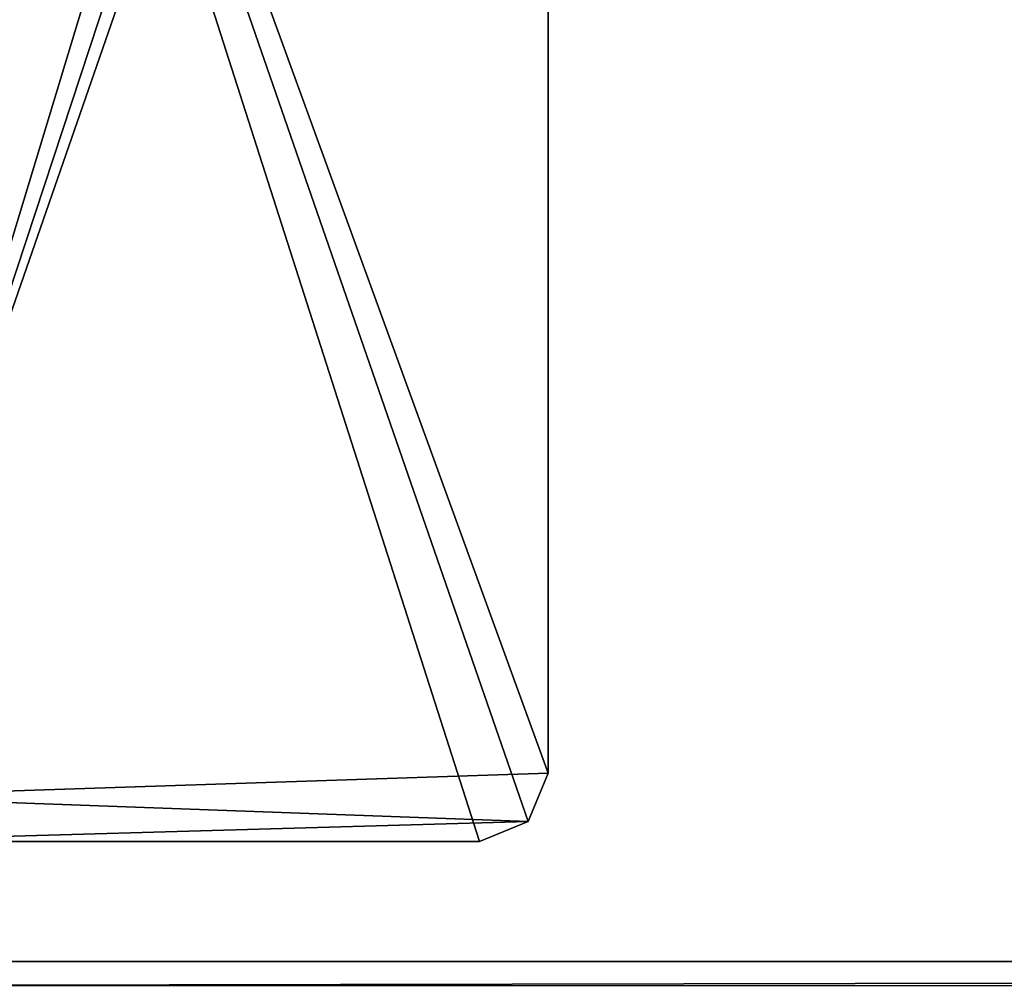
# Model space of a CAD drawing. Header units: millimetres. Extents: x -203 to 203, y -26 to 186.
# Tile 38 of 88: x -172 to -143, y 16 to 45. Entities that reach past the tile are written whole.
import ezdxf

# ---------------------------------------------------------------- set-up
doc = ezdxf.new("R2010")
doc.units = ezdxf.units.MM
doc.header["$LTSCALE"] = 52.148148
for name, color, linetype in [('11', 7, 'CONTINUOUS'), ('12', 7, 'CONTINUOUS'), ('15', 7, 'CONTINUOUS'), ('239', 7, 'CONTINUOUS'), ('240', 7, 'CONTINUOUS'), ('241', 7, 'CONTINUOUS'), ('243', 7, 'CONTINUOUS'), ('244', 7, 'CONTINUOUS')]:
    doc.layers.add(name, color=color, linetype=linetype)

msp = doc.modelspace()

# ---------------------------------------------------------------- linework, layer by layer
at = {"layer": '11', "linetype": 'CONTINUOUS'}
for points in [[(177, 16.991, -431.006), (177, 84.009, -431.591), (-177, 84.009, -431.591), (177, 16.991, -431.006)], [(177, 16.991, -431.006), (-177, 84.009, -431.591), (-177, 16.991, -431.006), (177, 16.991, -431.006)]]:
    msp.add_3dface(points, dxfattribs=at)
at = {"layer": '12', "linetype": 'CONTINUOUS'}
for points in [[(177, 16.29, -430.711), (177, 16.991, -431.006), (-177, 16.29, -430.711), (177, 16.29, -430.711)], [(177, 16.991, -431.006), (-177, 16.991, -431.006), (-177, 16.29, -430.711), (177, 16.991, -431.006)]]:
    msp.add_3dface(points, dxfattribs=at)
at = {"layer": '15', "linetype": 'CONTINUOUS'}
for points in [[(177, 0, -447), (-177, 0, -447), (177, 84, -447), (177, 0, -447)], [(177, 84, -447), (-177, 0, -447), (-177, 84, -447), (177, 84, -447)]]:
    msp.add_3dface(points, dxfattribs=at)
at = {"layer": '239', "linetype": 'CONTINUOUS'}
for points in [[(-158.5, 83.2, -447), (-177.1, 83.2, -447), (-177.1, 21.819, -447), (-158.5, 83.2, -447)], [(-157.086, 82.614, -447), (-158.5, 83.2, -447), (-177.1, 21.819, -447), (-157.086, 82.614, -447)], [(-156.5, 81.2, -447), (-157.086, 82.614, -447), (-177.1, 21.819, -447), (-156.5, 81.2, -447)], [(-156.5, 22.5, -447), (-156.5, 81.2, -447), (-177.1, 21.819, -447), (-156.5, 22.5, -447)], [(-157.086, 21.086, -447), (-156.5, 22.5, -447), (-177.1, 21.819, -447), (-157.086, 21.086, -447)], [(-177.6, 20.5, -447), (-157.086, 21.086, -447), (-177.1, 21.819, -447), (-177.6, 20.5, -447)], [(-157.086, 21.086, -447), (-177.6, 20.5, -447), (-158.5, 20.5, -447), (-157.086, 21.086, -447)]]:
    msp.add_3dface(points, dxfattribs=at)
at = {"layer": '240', "linetype": 'CONTINUOUS'}
for points in [[(-156.5, 81.2, -451.2), (-156.5, 81.2, -447), (-156.5, 22.5, -447), (-156.5, 81.2, -451.2)], [(-156.5, 81.2, -451.2), (-156.5, 22.5, -447), (-156.5, 22.5, -451.2), (-156.5, 81.2, -451.2)]]:
    msp.add_3dface(points, dxfattribs=at)
at = {"layer": '241', "linetype": 'CONTINUOUS'}
for points in [[(-178.6, 83.2, -451.2), (-156.5, 81.2, -451.2), (-156.5, 22.5, -451.2), (-178.6, 83.2, -451.2)], [(-178.6, 83.2, -451.2), (-156.5, 22.5, -451.2), (-157.086, 21.086, -451.2), (-178.6, 83.2, -451.2)], [(-178.6, 20.5, -451.2), (-178.6, 83.2, -451.2), (-158.5, 20.5, -451.2), (-178.6, 20.5, -451.2)], [(-158.5, 20.5, -451.2), (-178.6, 83.2, -451.2), (-157.086, 21.086, -451.2), (-158.5, 20.5, -451.2)]]:
    msp.add_3dface(points, dxfattribs=at)
at = {"layer": '243', "linetype": 'CONTINUOUS'}
for points in [[(-177.6, 20.5, -447), (-178.6, 20.5, -447), (-158.5, 20.5, -451.2), (-177.6, 20.5, -447)], [(-178.6, 20.5, -447), (-178.6, 20.5, -451.2), (-158.5, 20.5, -451.2), (-178.6, 20.5, -447)], [(-158.5, 20.5, -447), (-177.6, 20.5, -447), (-158.5, 20.5, -451.2), (-158.5, 20.5, -447)]]:
    msp.add_3dface(points, dxfattribs=at)
at = {"layer": '244', "linetype": 'CONTINUOUS'}
for points in [[(-156.5, 22.5, -447), (-157.086, 21.086, -447), (-156.5, 22.5, -451.2), (-156.5, 22.5, -447)], [(-156.5, 22.5, -451.2), (-157.086, 21.086, -447), (-157.086, 21.086, -451.2), (-156.5, 22.5, -451.2)], [(-157.086, 21.086, -447), (-158.5, 20.5, -447), (-157.086, 21.086, -451.2), (-157.086, 21.086, -447)], [(-158.5, 20.5, -447), (-158.5, 20.5, -451.2), (-157.086, 21.086, -451.2), (-158.5, 20.5, -447)]]:
    msp.add_3dface(points, dxfattribs=at)

doc.saveas('drawing.dxf')
